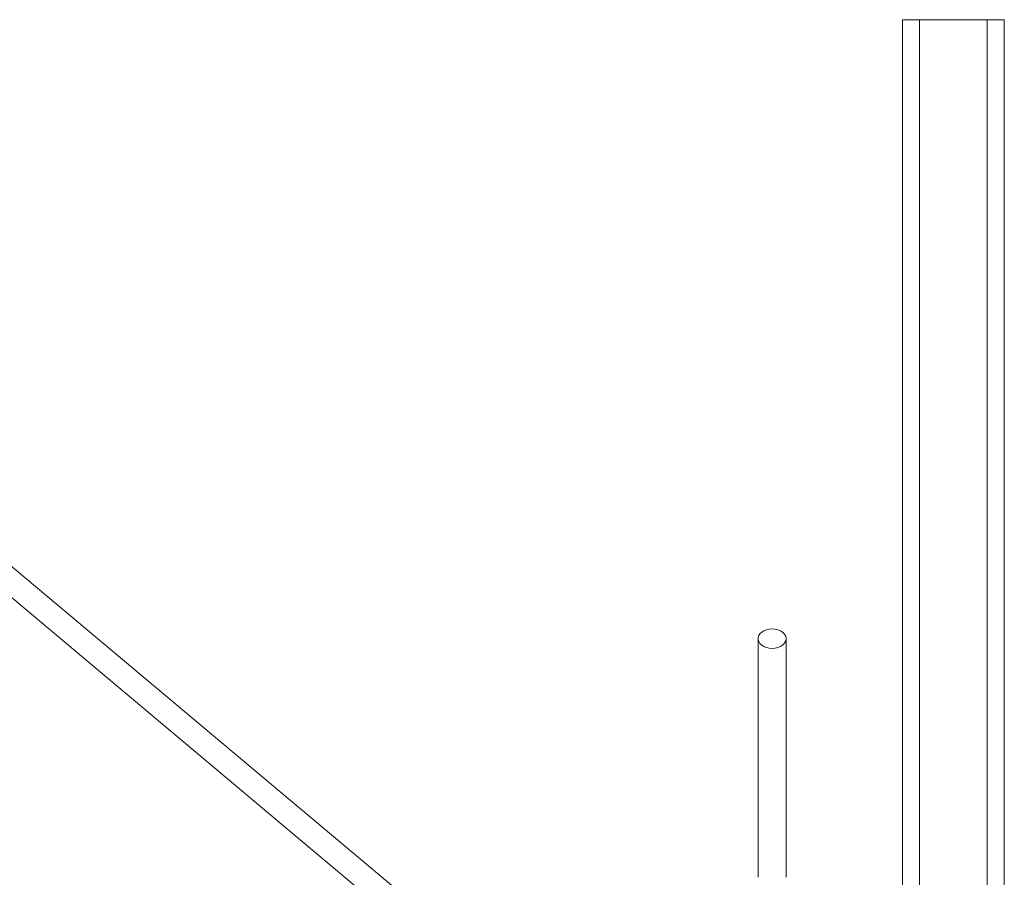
# Model space of a CAD drawing. Header units: millimetres. Extents: x 755 to 2246, y 770 to 3170.
# Tile 13 of 13: x 1273 to 1854, y 2361 to 2868. Entities that reach past the tile are written whole.
import ezdxf

# ---------------------------------------------------------------- set-up
doc = ezdxf.new("R2010")
doc.units = ezdxf.units.MM

msp = doc.modelspace()

# ---------------------------------------------------------------- linework, layer by layer
at = {"color": 7, "linetype": 'Continuous', "lineweight": 15}
for p, q in [((1793.93, 2867.84), (1793.93, 2305.24)), ((1793.93, 2867.84), (1803.96, 2867.84)), ((1803.96, 2867.84), (1844.08, 2867.84)), ((1803.96, 2867.84), (1803.96, 2305.24)), ((1844.08, 2867.84), (1854.11, 2867.84)), ((1844.08, 2867.84), (1844.08, 2293.2)), ((1854.11, 2867.84), (1854.11, 2293.2)), ((1578.96, 2284.18), (1171.65, 2625.95)), ((1162.6, 2615.16), (1634.36, 2219.31))]:
    msp.add_line(p, q, dxfattribs=at)
at = {"color": 7, "linetype": 'Continuous', "lineweight": 15, "flags": 128}
msp.add_lwpolyline([(1717.05, 2496.58), (1715.33, 2496.7), (1713.69, 2497.08), (1712.19, 2497.68), (1710.9, 2498.48), (1709.89, 2499.46), (1709.18, 2500.56), (1708.82, 2501.74), (1708.82, 2502.94), (1709.18, 2504.12), (1709.89, 2505.22), (1710.9, 2506.19), (1712.19, 2507), (1713.69, 2507.6), (1715.33, 2507.97), (1717.05, 2508.1), (1718.77, 2507.97), (1720.42, 2507.6), (1721.92, 2507), (1723.2, 2506.19), (1724.22, 2505.22), (1724.92, 2504.12), (1725.28, 2502.94), (1725.28, 2501.74), (1724.92, 2500.56), (1724.22, 2499.46), (1723.2, 2498.48), (1721.92, 2497.68), (1720.42, 2497.08), (1718.77, 2496.7), (1717.05, 2496.58)], dxfattribs=at)
at = {"color": 7, "linetype": 'Continuous', "lineweight": 15}
for points, knots in [([(1708.78, 2502.34), (1708.78, 2499.59), (1708.78, 2494.32), (1708.78, 2486.66), (1708.78, 2479.55), (1708.78, 2472.97), (1708.78, 2467.3), (1708.78, 2462.51), (1708.78, 2458.56), (1708.78, 2455.02), (1708.78, 2451.7), (1708.78, 2448.08), (1708.78, 2443.74), (1708.78, 2438.43), (1708.78, 2432.22), (1708.78, 2425.05), (1708.78, 2416.82), (1708.78, 2407.55), (1708.78, 2397.29), (1708.78, 2386.1), (1708.78, 2374.04), (1708.78, 2365.71), (1708.78, 2361.4)], [0, 0, 0, 0, 0.074426, 0.1427, 0.204834, 0.260855, 0.310739, 0.345612, 0.376684, 0.403963, 0.427501, 0.451891, 0.484337, 0.521789, 0.564193, 0.611498, 0.66372, 0.721004, 0.783408, 0.850735, 0.922897, 1, 1, 1, 1]), ([(1725.33, 2361.4), (1725.33, 2365.14), (1725.33, 2372.33), (1725.33, 2382.7), (1725.33, 2392.21), (1725.33, 2400.87), (1725.33, 2408.62), (1725.33, 2415.46), (1725.33, 2421.38), (1725.33, 2426.4), (1725.33, 2430.82), (1725.33, 2435.37), (1725.33, 2440.55), (1725.33, 2446.58), (1725.33, 2453.23), (1725.33, 2460.42), (1725.33, 2468.03), (1725.33, 2476.01), (1725.33, 2484.38), (1725.33, 2493.21), (1725.33, 2499.22), (1725.33, 2502.34)], [0, 0, 0, 0, 0.06689, 0.1288645, 0.1859773, 0.2382628, 0.2855813, 0.3278715, 0.3651673, 0.3975302, 0.4249856, 0.4525053, 0.4892609, 0.5322716, 0.58145, 0.6367687, 0.6982931, 0.7647776, 0.8372099, 0.9156073, 1, 1, 1, 1])]:
    msp.add_open_spline(points, degree=3, knots=knots, dxfattribs=at)

doc.saveas('drawing.dxf')
